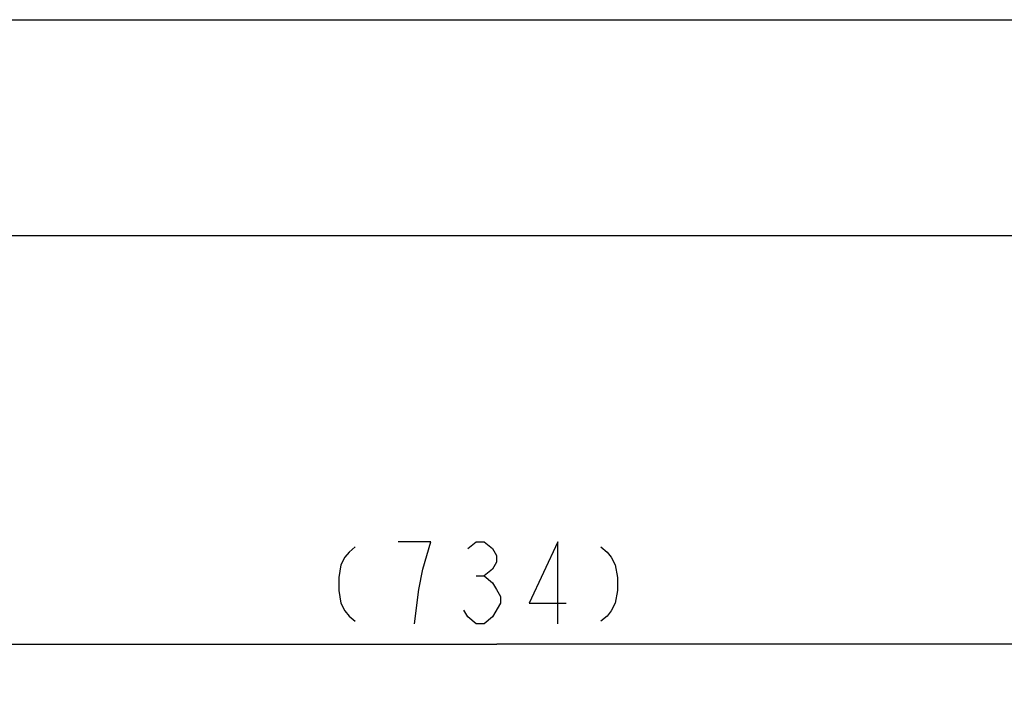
# Model space of a CAD drawing. Extents: x 0 to 594, y 0 to 420.
# Tile 62 of 67: x 295 to 340, y 388 to 420. Entities that reach past the tile are written whole.
import ezdxf

# ---------------------------------------------------------------- set-up
doc = ezdxf.new("R2010")
doc.units = 0
doc.header["$LTSCALE"] = 32.67
doc.layers.get('0').update_dxf_attribs({"linetype": 'CONTINUOUS'})
doc.layers.add('DRIV_DIM', color=7, linetype='CONTINUOUS')
doc.styles.get("Standard").update_dxf_attribs({"font": 'txt', "width": 0.8})
doc.dimstyles.new('DIMSTYLE_2', dxfattribs={"dimtxt": 3.8, "dimasz": 1.8, "dimexe": 0.18, "dimexo": 0.0625, "dimgap": 0.09, "dimtad": 1, "dimdec": 0, "dimlfac": 5, "dimtxsty": 'STANDARD', "dimblk": 'OPEN', "dimblk1": 'OPEN', "dimblk2": 'OPEN', "dimcen": 0.09, "dimazin": 3, "dimtfac": 1, "dimtdec": 0, "dimtofl": 0, "dimtmove": 0, "dimatfit": 3, "dimtolj": 1})

# ---------------------------------------------------------------- blocks, each defined once
blk = doc.blocks.new('_OPEN')
at = {"color": 0, "linetype": 'BYBLOCK'}
for p, q in [((0, 0), (-1, 0.342)), ((-1, -0.342), (0, 0)), ((-1, 0), (0, 0))]:
    blk.add_line(p, q, dxfattribs=at)
blk = doc.blocks.new('*D18')
at = {"layer": 'DRIV_DIM', "color": 2, "linetype": 'CONTINUOUS'}
for p, q in [((243.42, 354.622), (243.42, 393.052)), ((390.218, 361.022), (390.218, 393.052)), ((243.42, 391.052), (316.819, 391.052)), ((390.218, 391.052), (316.819, 391.052))]:
    blk.add_line(p, q, dxfattribs=at)
at = {"layer": 'DRIV_DIM', "color": 2, "linetype": 'CONTINUOUS', "xscale": 1.8, "yscale": 1.8, "zscale": 1.8, "rotation": 180}
blk.add_blockref('_OPEN', (243.42, 391.052), dxfattribs=at)
at = {"layer": 'DRIV_DIM', "color": 2, "linetype": 'CONTINUOUS', "xscale": 1.8, "yscale": 1.8, "zscale": 1.8}
blk.add_blockref('_OPEN', (390.218, 391.052), dxfattribs=at)

msp = doc.modelspace()

# ---------------------------------------------------------------- linework, layer by layer
at = {"color": 7, "linetype": 'CONTINUOUS'}
for p, q in [((12.37736, 420), (584.30102, 420)), ((10, 410), (584, 410))]:
    msp.add_line(p, q, dxfattribs=at)
at = {"layer": 'DRIV_DIM', "color": 2, "linetype": 'CONTINUOUS'}
msp.add_line((315.85529, 394.21842), (316.23532, 394.21842), dxfattribs=at)
for points in [[(310.25033, 395.56427), (309.96529, 395.32677), (309.77531, 395.08926), (309.5853, 394.73302), (309.49031, 394.13924), (309.49031, 393.54549), (309.5853, 392.95175), (309.77531, 392.59551), (309.96529, 392.358), (310.25033, 392.12049)], [(313.0053, 392.00176), (313.19531, 393.58508), (313.38532, 394.53511), (313.5753, 395.16841), (313.76531, 395.80174), (312.24532, 395.80174)], [(315.47531, 395.48509), (315.85529, 395.80174), (316.23532, 395.80174), (316.61531, 395.48509), (316.80532, 395.16841), (316.80532, 394.85176), (316.61531, 394.53511), (316.23532, 394.21842), (316.61531, 393.90177), (316.80532, 393.58508), (316.99529, 393.26843), (316.99529, 392.95175)], [(319.65531, 392.00176), (319.65531, 395.80174), (318.3253, 392.95175), (320.0353, 392.95175)], [(321.65031, 395.56427), (321.93531, 395.32677), (322.12532, 395.08926), (322.3153, 394.73302), (322.41032, 394.13924), (322.41032, 393.54549), (322.3153, 392.95175), (322.12532, 392.59551), (321.93531, 392.358), (321.65031, 392.12049)], [(316.99529, 392.95175), (316.61531, 392.31841), (316.23532, 392.00176), (315.85529, 392.00176), (315.47531, 392.31841), (315.2853, 392.6351)]]:
    msp.add_lwpolyline(points, dxfattribs=at)

# ---------------------------------------------------------------- dimensions: what is measured, and where the dimension line sits
dim = msp.add_linear_dim(base=(243.42009, 391.05176), p1=(390.21754, 361.02197), p2=(243.42009, 354.62197), angle=180, text='｡ﾊ<>｡ﾋ', dimstyle='DIMSTYLE_2', dxfattribs=at)
dim.commit()
dim.dimension.update_dxf_attribs({"geometry": '*D18', "text_midpoint": (308.44531, 392.00176), "dimtype": 160})

doc.saveas('drawing.dxf')
